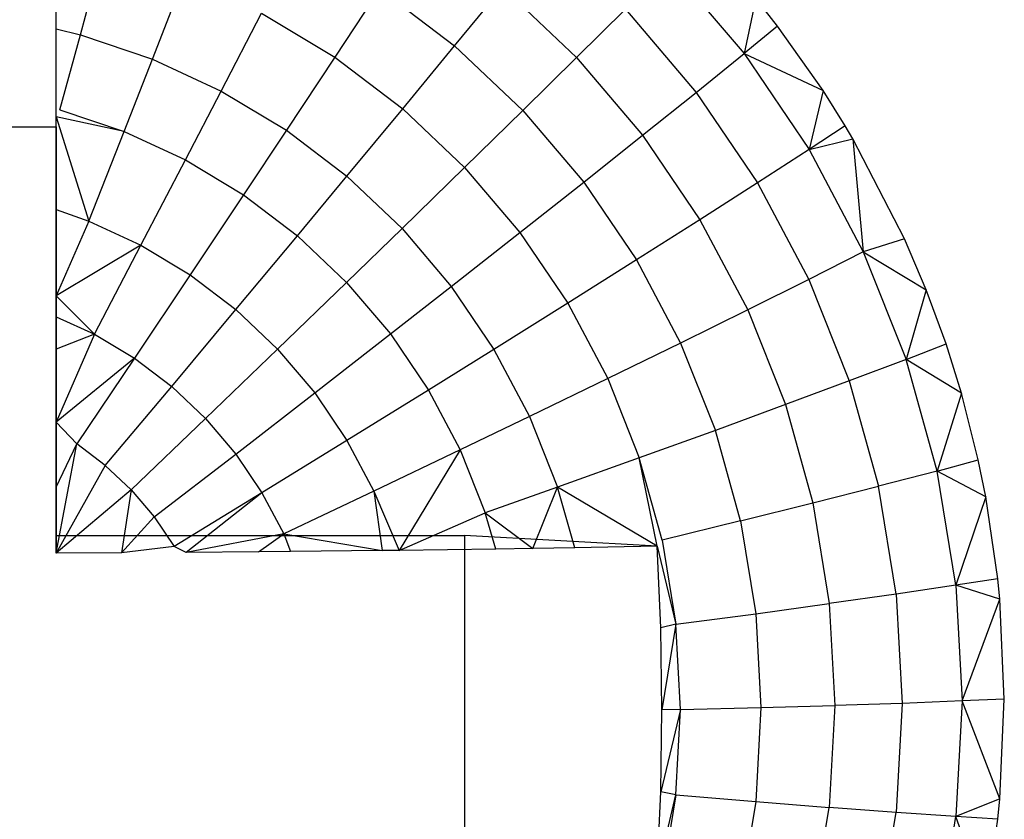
# Model space of a CAD drawing. Extents: x -14.1 to 25.9, y -14 to -1.3.
# Tile 29 of 34: x 9.387 to 9.688, y -2.088 to -1.844. Entities that reach past the tile are written whole.
import ezdxf

# ---------------------------------------------------------------- set-up
doc = ezdxf.new("R2010")
doc.units = 0
doc.header["$LTSCALE"] = 2.54
doc.layers.get('0').update_dxf_attribs({"color": 13, "linetype": 'CONTINUOUS'})

# ---------------------------------------------------------------- blocks, each defined once
blk = doc.blocks.new('GRUPUJ_6')
at = {"color": 0}
for p, q in [((23.53979, 12.14355, 5.2341), (23.53979, 12.19919, 5.3535)), ((23.53979, 12.17354, 5.37043), (23.53979, 12.19919, 5.3535)), ((23.53979, 12.17354, 5.37043), (23.53979, 12.19919, 5.3535)), ((23.53979, 12.14355, 5.2341), (23.53979, 12.19919, 5.3535)), ((23.54723, 12.17168, 5.37034), (23.55427, 12.19759, 5.35199)), ((23.54723, 12.17168, 5.37034), (23.55427, 12.19759, 5.35199)), ((23.72734, 12.19297, 5.257), (23.75028, 12.16597, 5.25625)), ((23.72734, 12.19297, 5.257), (23.75028, 12.16597, 5.25625)), ((23.56926, 12.16426, 5.37014), (23.57901, 12.18926, 5.35176)), ((23.56926, 12.16426, 5.37014), (23.57901, 12.18926, 5.35176)), ((23.63885, 12.18576, 5.33057), (23.62506, 12.16485, 5.35109)), ((23.63885, 12.18576, 5.33057), (23.62506, 12.16485, 5.35109)), ((23.63885, 12.18576, 5.33057), (23.66174, 12.16836, 5.33008)), ((23.63885, 12.18576, 5.33057), (23.66174, 12.16836, 5.33008)), ((23.66174, 12.16836, 5.33008), (23.6764, 12.18623, 5.30761)), ((23.66174, 12.16836, 5.33008), (23.6764, 12.18623, 5.30761)), ((23.6764, 12.18623, 5.30761), (23.69905, 12.16478, 5.30702)), ((23.6764, 12.18623, 5.30761), (23.69905, 12.16478, 5.30702)), ((23.75384, 12.18291, 5.23518), (23.75028, 12.16597, 5.25625)), ((23.75384, 12.18291, 5.23518), (23.75028, 12.16597, 5.25625)), ((23.76055, 12.17437, 5.23495), (23.75384, 12.18291, 5.23518)), ((23.76055, 12.17437, 5.23495), (23.75384, 12.18291, 5.23518)), ((23.71399, 12.1796, 5.28277), (23.69905, 12.16478, 5.30702)), ((23.71399, 12.1796, 5.28277), (23.69905, 12.16478, 5.30702)), ((23.71399, 12.1796, 5.28277), (23.73564, 12.15412, 5.28207)), ((23.71399, 12.1796, 5.28277), (23.73564, 12.15412, 5.28207)), ((23.59036, 12.15451, 5.36987), (23.6027, 12.1783, 5.35146)), ((23.59036, 12.15451, 5.36987), (23.6027, 12.1783, 5.35146)), ((23.6027, 12.1783, 5.35146), (23.62506, 12.16485, 5.35109)), ((23.6027, 12.1783, 5.35146), (23.62506, 12.16485, 5.35109)), ((23.53979, 12.17354, 5.37043), (23.54723, 12.17168, 5.37034)), ((23.53979, 12.14664, 5.38527), (23.53979, 12.17354, 5.37043)), ((23.76055, 12.17437, 5.23495), (23.75028, 12.16597, 5.25625)), ((23.76055, 12.17437, 5.23495), (23.75028, 12.16597, 5.25625)), ((23.77446, 12.15466, 5.2344), (23.76055, 12.17437, 5.23495)), ((23.77446, 12.15466, 5.2344), (23.76055, 12.17437, 5.23495)), ((23.54098, 12.14879, 5.38401), (23.54723, 12.17168, 5.37034)), ((23.54723, 12.17168, 5.37034), (23.56926, 12.16426, 5.37014)), ((23.54723, 12.17168, 5.37034), (23.56926, 12.16426, 5.37014)), ((23.64584, 12.14906, 5.35065), (23.66174, 12.16836, 5.33008)), ((23.64584, 12.14906, 5.35065), (23.66174, 12.16836, 5.33008)), ((23.66174, 12.16836, 5.33008), (23.68262, 12.14859, 5.32954)), ((23.66174, 12.16836, 5.33008), (23.68262, 12.14859, 5.32954)), ((23.56061, 12.14217, 5.38383), (23.56926, 12.16426, 5.37014)), ((23.56061, 12.14217, 5.38383), (23.56926, 12.16426, 5.37014)), ((23.56926, 12.16426, 5.37014), (23.59036, 12.15451, 5.36987)), ((23.56926, 12.16426, 5.37014), (23.59036, 12.15451, 5.36987)), ((23.62506, 12.16485, 5.35109), (23.61028, 12.14252, 5.36954)), ((23.62506, 12.16485, 5.35109), (23.61028, 12.14252, 5.36954)), ((23.62506, 12.16485, 5.35109), (23.64584, 12.14906, 5.35065)), ((23.62506, 12.16485, 5.35109), (23.64584, 12.14906, 5.35065)), ((23.69905, 12.16478, 5.30702), (23.68262, 12.14859, 5.32954)), ((23.69905, 12.16478, 5.30702), (23.68262, 12.14859, 5.32954)), ((23.69905, 12.16478, 5.30702), (23.71926, 12.141, 5.30636)), ((23.69905, 12.16478, 5.30702), (23.71926, 12.141, 5.30636)), ((23.73564, 12.15412, 5.28207), (23.75028, 12.16597, 5.25625)), ((23.73564, 12.15412, 5.28207), (23.75028, 12.16597, 5.25625)), ((23.75028, 12.16597, 5.25625), (23.77016, 12.13666, 5.25544)), ((23.75028, 12.16597, 5.25625), (23.77446, 12.15466, 5.2344)), ((23.75028, 12.16597, 5.25625), (23.77016, 12.13666, 5.25544)), ((23.75028, 12.16597, 5.25625), (23.77446, 12.15466, 5.2344)), ((23.57941, 12.13348, 5.38359), (23.59036, 12.15451, 5.36987)), ((23.57941, 12.13348, 5.38359), (23.59036, 12.15451, 5.36987)), ((23.59036, 12.15451, 5.36987), (23.61028, 12.14252, 5.36954)), ((23.59036, 12.15451, 5.36987), (23.61028, 12.14252, 5.36954)), ((23.77446, 12.15466, 5.2344), (23.77016, 12.13666, 5.25544)), ((23.77446, 12.15466, 5.2344), (23.77016, 12.13666, 5.25544)), ((23.78122, 12.1439, 5.2341), (23.77446, 12.15466, 5.2344)), ((23.78122, 12.1439, 5.2341), (23.77446, 12.15466, 5.2344)), ((23.71926, 12.141, 5.30636), (23.73564, 12.15412, 5.28207)), ((23.71926, 12.141, 5.30636), (23.73564, 12.15412, 5.28207)), ((23.73564, 12.15412, 5.28207), (23.7544, 12.12646, 5.28131)), ((23.73564, 12.15412, 5.28207), (23.7544, 12.12646, 5.28131)), ((23.54098, 12.14879, 5.38401), (23.56061, 12.14217, 5.38383)), ((23.62878, 12.12846, 5.36915), (23.64584, 12.14906, 5.35065)), ((23.62878, 12.12846, 5.36915), (23.64584, 12.14906, 5.35065)), ((23.64584, 12.14906, 5.35065), (23.66479, 12.13112, 5.35016)), ((23.64584, 12.14906, 5.35065), (23.66479, 12.13112, 5.35016)), ((23.68262, 12.14859, 5.32954), (23.66479, 12.13112, 5.35016)), ((23.68262, 12.14859, 5.32954), (23.66479, 12.13112, 5.35016)), ((23.68262, 12.14859, 5.32954), (23.70124, 12.12667, 5.32893)), ((23.68262, 12.14859, 5.32954), (23.70124, 12.12667, 5.32893)), ((23.53979, 12.14664, 5.38527), (23.54983, 12.11473, 5.39794)), ((23.53979, 12.11833, 5.39804), (23.53979, 12.14664, 5.38527)), ((23.56061, 12.14217, 5.38383), (23.53979, 12.14664, 5.38527)), ((23.53979, 12.14664, 5.38527), (23.54983, 12.11473, 5.39794)), ((23.53979, 12.11833, 5.39804), (23.53979, 12.14664, 5.38527)), ((23.43979, 12.14355, 5.2341), (23.53979, 12.14355, 5.2341)), ((23.43979, 12.14355, 5.2341), (23.53979, 12.14355, 5.2341)), ((23.53979, 12.14355, 5.2341), (23.53979, 12.0186, 5.23064)), ((23.53979, 12.14355, 5.2341), (23.53979, 12.0186, 5.23064)), ((23.61028, 12.14252, 5.36954), (23.59717, 12.1228, 5.38329)), ((23.61028, 12.14252, 5.36954), (23.59717, 12.1228, 5.38329)), ((23.61028, 12.14252, 5.36954), (23.62878, 12.12846, 5.36915)), ((23.61028, 12.14252, 5.36954), (23.62878, 12.12846, 5.36915)), ((23.78122, 12.1439, 5.2341), (23.77016, 12.13666, 5.25544)), ((23.78359, 12.13989, 5.23399), (23.78122, 12.1439, 5.2341)), ((23.54983, 12.11473, 5.39794), (23.56061, 12.14217, 5.38383)), ((23.54983, 12.11473, 5.39794), (23.56061, 12.14217, 5.38383)), ((23.56061, 12.14217, 5.38383), (23.57941, 12.13348, 5.38359)), ((23.56061, 12.14217, 5.38383), (23.57941, 12.13348, 5.38359)), ((23.70124, 12.12667, 5.32893), (23.71926, 12.141, 5.30636)), ((23.70124, 12.12667, 5.32893), (23.71926, 12.141, 5.30636)), ((23.71926, 12.141, 5.30636), (23.73678, 12.11518, 5.30565)), ((23.71926, 12.141, 5.30636), (23.73678, 12.11518, 5.30565)), ((23.77016, 12.13666, 5.25544), (23.78359, 12.13989, 5.23399)), ((23.78359, 12.13989, 5.23399), (23.78676, 12.10537, 5.25458)), ((23.79938, 12.10938, 5.23315), (23.78359, 12.13989, 5.23399)), ((23.78359, 12.13989, 5.23399), (23.78676, 12.10537, 5.25458)), ((23.79938, 12.10938, 5.23315), (23.78359, 12.13989, 5.23399)), ((23.77016, 12.13666, 5.25544), (23.7544, 12.12646, 5.28131)), ((23.77016, 12.13666, 5.25544), (23.7544, 12.12646, 5.28131)), ((23.77016, 12.13666, 5.25544), (23.78676, 12.10537, 5.25458)), ((23.77016, 12.13666, 5.25544), (23.78676, 12.10537, 5.25458)), ((23.56578, 12.10736, 5.39773), (23.57941, 12.13348, 5.38359)), ((23.56578, 12.10736, 5.39773), (23.57941, 12.13348, 5.38359)), ((23.57941, 12.13348, 5.38359), (23.59717, 12.1228, 5.38329)), ((23.57941, 12.13348, 5.38359), (23.59717, 12.1228, 5.38329)), ((23.66479, 12.13112, 5.35016), (23.64566, 12.11248, 5.36871)), ((23.66479, 12.13112, 5.35016), (23.64566, 12.11248, 5.36871)), ((23.66479, 12.13112, 5.35016), (23.68169, 12.11123, 5.34961)), ((23.66479, 12.13112, 5.35016), (23.68169, 12.11123, 5.34961)), ((23.61366, 12.11027, 5.38295), (23.62878, 12.12846, 5.36915)), ((23.61366, 12.11027, 5.38295), (23.62878, 12.12846, 5.36915)), ((23.62878, 12.12846, 5.36915), (23.64566, 12.11248, 5.36871)), ((23.62878, 12.12846, 5.36915), (23.64566, 12.11248, 5.36871)), ((23.68169, 12.11123, 5.34961), (23.70124, 12.12667, 5.32893)), ((23.68169, 12.11123, 5.34961), (23.70124, 12.12667, 5.32893)), ((23.70124, 12.12667, 5.32893), (23.71738, 12.10288, 5.32828)), ((23.70124, 12.12667, 5.32893), (23.71738, 12.10288, 5.32828)), ((23.7544, 12.12646, 5.28131), (23.73678, 12.11518, 5.30565)), ((23.7544, 12.12646, 5.28131), (23.73678, 12.11518, 5.30565)), ((23.7544, 12.12646, 5.28131), (23.77006, 12.09692, 5.28049)), ((23.7544, 12.12646, 5.28131), (23.77006, 12.09692, 5.28049)), ((23.59717, 12.1228, 5.38329), (23.58083, 12.0983, 5.39748)), ((23.59717, 12.1228, 5.38329), (23.58083, 12.0983, 5.39748)), ((23.59717, 12.1228, 5.38329), (23.61366, 12.11027, 5.38295)), ((23.59717, 12.1228, 5.38329), (23.61366, 12.11027, 5.38295)), ((23.53979, 12.11833, 5.39804), (23.54983, 12.11473, 5.39794)), ((23.53979, 12.09189, 5.40761), (23.53979, 12.11833, 5.39804)), ((23.53979, 12.11833, 5.39804), (23.54983, 12.11473, 5.39794)), ((23.53979, 12.09189, 5.40761), (23.53979, 12.11833, 5.39804)), ((23.54983, 12.11473, 5.39794), (23.53979, 12.09189, 5.40761)), ((23.54983, 12.11473, 5.39794), (23.53979, 12.09189, 5.40761)), ((23.54983, 12.11473, 5.39794), (23.56578, 12.10736, 5.39773)), ((23.54983, 12.11473, 5.39794), (23.56578, 12.10736, 5.39773)), ((23.64566, 12.11248, 5.36871), (23.6287, 12.09602, 5.38255)), ((23.64566, 12.11248, 5.36871), (23.6287, 12.09602, 5.38255)), ((23.64566, 12.11248, 5.36871), (23.66071, 12.09477, 5.36822)), ((23.64566, 12.11248, 5.36871), (23.66071, 12.09477, 5.36822)), ((23.73678, 12.11518, 5.30565), (23.71738, 12.10288, 5.32828)), ((23.73678, 12.11518, 5.30565), (23.71738, 12.10288, 5.32828)), ((23.73678, 12.11518, 5.30565), (23.7514, 12.08761, 5.30489)), ((23.73678, 12.11518, 5.30565), (23.7514, 12.08761, 5.30489)), ((23.59481, 12.08768, 5.39719), (23.61366, 12.11027, 5.38295)), ((23.59481, 12.08768, 5.39719), (23.61366, 12.11027, 5.38295)), ((23.61366, 12.11027, 5.38295), (23.6287, 12.09602, 5.38255)), ((23.61366, 12.11027, 5.38295), (23.6287, 12.09602, 5.38255)), ((23.66071, 12.09477, 5.36822), (23.68169, 12.11123, 5.34961)), ((23.66071, 12.09477, 5.36822), (23.68169, 12.11123, 5.34961)), ((23.68169, 12.11123, 5.34961), (23.69634, 12.08964, 5.34901)), ((23.68169, 12.11123, 5.34961), (23.69634, 12.08964, 5.34901)), ((23.79938, 12.10938, 5.23315), (23.78676, 12.10537, 5.25458)), ((23.79938, 12.10938, 5.23315), (23.78676, 12.10537, 5.25458)), ((23.80602, 12.09377, 5.23272), (23.79938, 12.10938, 5.23315)), ((23.80602, 12.09377, 5.23272), (23.79938, 12.10938, 5.23315)), ((23.56578, 12.10736, 5.39773), (23.53979, 12.09189, 5.40761)), ((23.56578, 12.10736, 5.39773), (23.53979, 12.09189, 5.40761)), ((23.55157, 12.08022, 5.40938), (23.56578, 12.10736, 5.39773)), ((23.55157, 12.08022, 5.40938), (23.56578, 12.10736, 5.39773)), ((23.56578, 12.10736, 5.39773), (23.58083, 12.0983, 5.39748)), ((23.56578, 12.10736, 5.39773), (23.58083, 12.0983, 5.39748)), ((23.78676, 12.10537, 5.25458), (23.77006, 12.09692, 5.28049)), ((23.78676, 12.10537, 5.25458), (23.77006, 12.09692, 5.28049)), ((23.78676, 12.10537, 5.25458), (23.80602, 12.09377, 5.23272)), ((23.78676, 12.10537, 5.25458), (23.79987, 12.07247, 5.25367)), ((23.78676, 12.10537, 5.25458), (23.80602, 12.09377, 5.23272)), ((23.78676, 12.10537, 5.25458), (23.79987, 12.07247, 5.25367)), ((23.71738, 12.10288, 5.32828), (23.69634, 12.08964, 5.34901)), ((23.71738, 12.10288, 5.32828), (23.69634, 12.08964, 5.34901)), ((23.71738, 12.10288, 5.32828), (23.73086, 12.07748, 5.32757)), ((23.71738, 12.10288, 5.32828), (23.73086, 12.07748, 5.32757)), ((23.58083, 12.0983, 5.39748), (23.5638, 12.07286, 5.40918)), ((23.58083, 12.0983, 5.39748), (23.5638, 12.07286, 5.40918)), ((23.58083, 12.0983, 5.39748), (23.59481, 12.08768, 5.39719)), ((23.58083, 12.0983, 5.39748), (23.59481, 12.08768, 5.39719)), ((23.6287, 12.09602, 5.38255), (23.60757, 12.0756, 5.39686)), ((23.6287, 12.09602, 5.38255), (23.60757, 12.0756, 5.39686)), ((23.6287, 12.09602, 5.38255), (23.64211, 12.08024, 5.38212)), ((23.6287, 12.09602, 5.38255), (23.64211, 12.08024, 5.38212)), ((23.64211, 12.08024, 5.38212), (23.66071, 12.09477, 5.36822)), ((23.64211, 12.08024, 5.38212), (23.66071, 12.09477, 5.36822)), ((23.66071, 12.09477, 5.36822), (23.67376, 12.07553, 5.36768)), ((23.66071, 12.09477, 5.36822), (23.67376, 12.07553, 5.36768)), ((23.77006, 12.09692, 5.28049), (23.7514, 12.08761, 5.30489)), ((23.77006, 12.09692, 5.28049), (23.7514, 12.08761, 5.30489)), ((23.77006, 12.09692, 5.28049), (23.78244, 12.06587, 5.27963)), ((23.77006, 12.09692, 5.28049), (23.78244, 12.06587, 5.27963)), ((23.55157, 12.08022, 5.40938), (23.53979, 12.09189, 5.40761)), ((23.53979, 12.08545, 5.40962), (23.53979, 12.09189, 5.40761)), ((23.80602, 12.09377, 5.23272), (23.79987, 12.07247, 5.25367)), ((23.80602, 12.09377, 5.23272), (23.79987, 12.07247, 5.25367)), ((23.8121, 12.07718, 5.23226), (23.80602, 12.09377, 5.23272)), ((23.8121, 12.07718, 5.23226), (23.80602, 12.09377, 5.23272)), ((23.69634, 12.08964, 5.34901), (23.67376, 12.07553, 5.36768)), ((23.69634, 12.08964, 5.34901), (23.67376, 12.07553, 5.36768)), ((23.69634, 12.08964, 5.34901), (23.70856, 12.06658, 5.34838)), ((23.69634, 12.08964, 5.34901), (23.70856, 12.06658, 5.34838)), ((23.53979, 12.08545, 5.40962), (23.55157, 12.08022, 5.40938)), ((23.53979, 12.07558, 5.41246), (23.53979, 12.08545, 5.40962)), ((23.53979, 12.07558, 5.41246), (23.53979, 12.08545, 5.40962)), ((23.57517, 12.06422, 5.40894), (23.59481, 12.08768, 5.39719)), ((23.57517, 12.06422, 5.40894), (23.59481, 12.08768, 5.39719)), ((23.59481, 12.08768, 5.39719), (23.60757, 12.0756, 5.39686)), ((23.59481, 12.08768, 5.39719), (23.60757, 12.0756, 5.39686)), ((23.7514, 12.08761, 5.30489), (23.73086, 12.07748, 5.32757)), ((23.7514, 12.08761, 5.30489), (23.73086, 12.07748, 5.32757)), ((23.7514, 12.08761, 5.30489), (23.76295, 12.05863, 5.30409)), ((23.7514, 12.08761, 5.30489), (23.76295, 12.05863, 5.30409)), ((23.55157, 12.08022, 5.40938), (23.53979, 12.05327, 5.41785)), ((23.55157, 12.08022, 5.40938), (23.53979, 12.07558, 5.41246)), ((23.55157, 12.08022, 5.40938), (23.53979, 12.05327, 5.41785)), ((23.55157, 12.08022, 5.40938), (23.53979, 12.07558, 5.41246)), ((23.55157, 12.08022, 5.40938), (23.5638, 12.07286, 5.40918)), ((23.55157, 12.08022, 5.40938), (23.5638, 12.07286, 5.40918)), ((23.61894, 12.06222, 5.39649), (23.64211, 12.08024, 5.38212)), ((23.61894, 12.06222, 5.39649), (23.64211, 12.08024, 5.38212)), ((23.64211, 12.08024, 5.38212), (23.65374, 12.0631, 5.38164)), ((23.64211, 12.08024, 5.38212), (23.65374, 12.0631, 5.38164)), ((23.73086, 12.07748, 5.32757), (23.70856, 12.06658, 5.34838)), ((23.73086, 12.07748, 5.32757), (23.70856, 12.06658, 5.34838)), ((23.73086, 12.07748, 5.32757), (23.7415, 12.05077, 5.32684)), ((23.73086, 12.07748, 5.32757), (23.7415, 12.05077, 5.32684)), ((23.79987, 12.07247, 5.25367), (23.8121, 12.07718, 5.23226)), ((23.79987, 12.07247, 5.25367), (23.8121, 12.07718, 5.23226)), ((23.81677, 12.06217, 5.23185), (23.8121, 12.07718, 5.23226)), ((23.81677, 12.06217, 5.23185), (23.8121, 12.07718, 5.23226)), ((23.53979, 12.05327, 5.41785), (23.53979, 12.07558, 5.41246)), ((23.53979, 12.05327, 5.41785), (23.53979, 12.07558, 5.41246)), ((23.60757, 12.0756, 5.39686), (23.58554, 12.0544, 5.40867)), ((23.60757, 12.0756, 5.39686), (23.58554, 12.0544, 5.40867)), ((23.60757, 12.0756, 5.39686), (23.61894, 12.06222, 5.39649)), ((23.60757, 12.0756, 5.39686), (23.61894, 12.06222, 5.39649)), ((23.67376, 12.07553, 5.36768), (23.65374, 12.0631, 5.38164)), ((23.67376, 12.07553, 5.36768), (23.65374, 12.0631, 5.38164)), ((23.67376, 12.07553, 5.36768), (23.68465, 12.055, 5.36712)), ((23.67376, 12.07553, 5.36768), (23.68465, 12.055, 5.36712)), ((23.5638, 12.07286, 5.40918), (23.53979, 12.05327, 5.41785)), ((23.5638, 12.07286, 5.40918), (23.53979, 12.05327, 5.41785)), ((23.5638, 12.07286, 5.40918), (23.5462, 12.04664, 5.41828)), ((23.5638, 12.07286, 5.40918), (23.5462, 12.04664, 5.41828)), ((23.5638, 12.07286, 5.40918), (23.57517, 12.06422, 5.40894)), ((23.5638, 12.07286, 5.40918), (23.57517, 12.06422, 5.40894)), ((23.79987, 12.07247, 5.25367), (23.78244, 12.06587, 5.27963)), ((23.79987, 12.07247, 5.25367), (23.78244, 12.06587, 5.27963)), ((23.80935, 12.03834, 5.25272), (23.79987, 12.07247, 5.25367)), ((23.81677, 12.06217, 5.23185), (23.79987, 12.07247, 5.25367)), ((23.80935, 12.03834, 5.25272), (23.79987, 12.07247, 5.25367)), ((23.81677, 12.06217, 5.23185), (23.79987, 12.07247, 5.25367)), ((23.55487, 12.04006, 5.4181), (23.57517, 12.06422, 5.40894)), ((23.55487, 12.04006, 5.4181), (23.57517, 12.06422, 5.40894)), ((23.57517, 12.06422, 5.40894), (23.58554, 12.0544, 5.40867)), ((23.57517, 12.06422, 5.40894), (23.58554, 12.0544, 5.40867)), ((23.70856, 12.06658, 5.34838), (23.68465, 12.055, 5.36712)), ((23.70856, 12.06658, 5.34838), (23.68465, 12.055, 5.36712)), ((23.70856, 12.06658, 5.34838), (23.71822, 12.04235, 5.34771)), ((23.70856, 12.06658, 5.34838), (23.71822, 12.04235, 5.34771)), ((23.78244, 12.06587, 5.27963), (23.76295, 12.05863, 5.30409)), ((23.78244, 12.06587, 5.27963), (23.76295, 12.05863, 5.30409)), ((23.78244, 12.06587, 5.27963), (23.79139, 12.03367, 5.27874)), ((23.78244, 12.06587, 5.27963), (23.79139, 12.03367, 5.27874)), ((23.59479, 12.04352, 5.40837), (23.61894, 12.06222, 5.39649)), ((23.59479, 12.04352, 5.40837), (23.61894, 12.06222, 5.39649)), ((23.61894, 12.06222, 5.39649), (23.6288, 12.04768, 5.39608)), ((23.61894, 12.06222, 5.39649), (23.6288, 12.04768, 5.39608)), ((23.65374, 12.0631, 5.38164), (23.6288, 12.04768, 5.39608)), ((23.65374, 12.0631, 5.38164), (23.6288, 12.04768, 5.39608)), ((23.65374, 12.0631, 5.38164), (23.66345, 12.0448, 5.38114)), ((23.65374, 12.0631, 5.38164), (23.66345, 12.0448, 5.38114)), ((23.81677, 12.06217, 5.23185), (23.80935, 12.03834, 5.25272)), ((23.81677, 12.06217, 5.23185), (23.80935, 12.03834, 5.25272)), ((23.82195, 12.04171, 5.23128), (23.81677, 12.06217, 5.23185)), ((23.82195, 12.04171, 5.23128), (23.81677, 12.06217, 5.23185)), ((23.76295, 12.05863, 5.30409), (23.7415, 12.05077, 5.32684)), ((23.76295, 12.05863, 5.30409), (23.7415, 12.05077, 5.32684)), ((23.76295, 12.05863, 5.30409), (23.7713, 12.02857, 5.30325)), ((23.76295, 12.05863, 5.30409), (23.7713, 12.02857, 5.30325)), ((23.68465, 12.055, 5.36712), (23.66345, 12.0448, 5.38114)), ((23.68465, 12.055, 5.36712), (23.66345, 12.0448, 5.38114)), ((23.68465, 12.055, 5.36712), (23.69325, 12.03341, 5.36652)), ((23.68465, 12.055, 5.36712), (23.69325, 12.03341, 5.36652)), ((23.5462, 12.04664, 5.41828), (23.53979, 12.05327, 5.41785)), ((23.53979, 12.03335, 5.42149), (23.53979, 12.05327, 5.41785)), ((23.5462, 12.04664, 5.41828), (23.53979, 12.05327, 5.41785)), ((23.53979, 12.03335, 5.42149), (23.53979, 12.05327, 5.41785)), ((23.58554, 12.0544, 5.40867), (23.56277, 12.03257, 5.41789)), ((23.58554, 12.0544, 5.40867), (23.56277, 12.03257, 5.41789)), ((23.58554, 12.0544, 5.40867), (23.59479, 12.04352, 5.40837)), ((23.58554, 12.0544, 5.40867), (23.59479, 12.04352, 5.40837)), ((23.7415, 12.05077, 5.32684), (23.71822, 12.04235, 5.34771)), ((23.7415, 12.05077, 5.32684), (23.71822, 12.04235, 5.34771)), ((23.7492, 12.02307, 5.32607), (23.7415, 12.05077, 5.32684)), ((23.7492, 12.02307, 5.32607), (23.7415, 12.05077, 5.32684)), ((23.53979, 12.01326, 5.42409), (23.5462, 12.04664, 5.41828)), ((23.53979, 12.03335, 5.42149), (23.5462, 12.04664, 5.41828)), ((23.53979, 12.03335, 5.42149), (23.5462, 12.04664, 5.41828)), ((23.53979, 12.01326, 5.42409), (23.5462, 12.04664, 5.41828)), ((23.55487, 12.04006, 5.4181), (23.5462, 12.04664, 5.41828)), ((23.55487, 12.04006, 5.4181), (23.5462, 12.04664, 5.41828)), ((23.6288, 12.04768, 5.39608), (23.6028, 12.03171, 5.40804)), ((23.6288, 12.04768, 5.39608), (23.6028, 12.03171, 5.40804)), ((23.6288, 12.04768, 5.39608), (23.63702, 12.03217, 5.39566)), ((23.6288, 12.04768, 5.39608), (23.63702, 12.03217, 5.39566)), ((23.56982, 12.02428, 5.41766), (23.59479, 12.04352, 5.40837)), ((23.56982, 12.02428, 5.41766), (23.59479, 12.04352, 5.40837)), ((23.59479, 12.04352, 5.40837), (23.6028, 12.03171, 5.40804)), ((23.59479, 12.04352, 5.40837), (23.6028, 12.03171, 5.40804)), ((23.66345, 12.0448, 5.38114), (23.63702, 12.03217, 5.39566)), ((23.66345, 12.0448, 5.38114), (23.63702, 12.03217, 5.39566)), ((23.66345, 12.0448, 5.38114), (23.6448, 12.01406, 5.39486)), ((23.66345, 12.0448, 5.38114), (23.6448, 12.01406, 5.39486)), ((23.66345, 12.0448, 5.38114), (23.67111, 12.02556, 5.38061)), ((23.66345, 12.0448, 5.38114), (23.67111, 12.02556, 5.38061)), ((23.55487, 12.04006, 5.4181), (23.53979, 12.01326, 5.42409)), ((23.55487, 12.04006, 5.4181), (23.53979, 12.01326, 5.42409)), ((23.55487, 12.04006, 5.4181), (23.56277, 12.03257, 5.41789)), ((23.55487, 12.04006, 5.4181), (23.56277, 12.03257, 5.41789)), ((23.71822, 12.04235, 5.34771), (23.69325, 12.03341, 5.36652)), ((23.71822, 12.04235, 5.34771), (23.69325, 12.03341, 5.36652)), ((23.72521, 12.01721, 5.34701), (23.71822, 12.04235, 5.34771)), ((23.7237, 12.01535, 5.34842), (23.71822, 12.04235, 5.34771)), ((23.80935, 12.03834, 5.25272), (23.82195, 12.04171, 5.23128)), ((23.80935, 12.03834, 5.25272), (23.82195, 12.04171, 5.23128)), ((23.82422, 12.03048, 5.23097), (23.82195, 12.04171, 5.23128)), ((23.82422, 12.03048, 5.23097), (23.82195, 12.04171, 5.23128)), ((23.80935, 12.03834, 5.25272), (23.79139, 12.03367, 5.27874)), ((23.80935, 12.03834, 5.25272), (23.79139, 12.03367, 5.27874)), ((23.81508, 12.00339, 5.25176), (23.80935, 12.03834, 5.25272)), ((23.82422, 12.03048, 5.23097), (23.80935, 12.03834, 5.25272)), ((23.82422, 12.03048, 5.23097), (23.80935, 12.03834, 5.25272)), ((23.81508, 12.00339, 5.25176), (23.80935, 12.03834, 5.25272)), ((23.53979, 12.01326, 5.42409), (23.53979, 12.03335, 5.42149)), ((23.53979, 12.01326, 5.42409), (23.53979, 12.03335, 5.42149)), ((23.56277, 12.03257, 5.41789), (23.53979, 12.01326, 5.42409)), ((23.56277, 12.03257, 5.41789), (23.53979, 12.01326, 5.42409)), ((23.56277, 12.03257, 5.41789), (23.5598, 12.01334, 5.42094)), ((23.56277, 12.03257, 5.41789), (23.5598, 12.01334, 5.42094)), ((23.56277, 12.03257, 5.41789), (23.56982, 12.02428, 5.41766)), ((23.56277, 12.03257, 5.41789), (23.56982, 12.02428, 5.41766)), ((23.6028, 12.03171, 5.40804), (23.57593, 12.01527, 5.41741)), ((23.6028, 12.03171, 5.40804), (23.57961, 12.01346, 5.41675)), ((23.6028, 12.03171, 5.40804), (23.60949, 12.01909, 5.40769)), ((23.6028, 12.03171, 5.40804), (23.60949, 12.01909, 5.40769)), ((23.63702, 12.03217, 5.39566), (23.60949, 12.01909, 5.40769)), ((23.63702, 12.03217, 5.39566), (23.60949, 12.01909, 5.40769)), ((23.63702, 12.03217, 5.39566), (23.6396, 12.014, 5.39709)), ((23.63702, 12.03217, 5.39566), (23.6448, 12.01406, 5.39486)), ((23.69325, 12.03341, 5.36652), (23.67111, 12.02556, 5.38061)), ((23.69325, 12.03341, 5.36652), (23.67111, 12.02556, 5.38061)), ((23.68562, 12.01464, 5.37399), (23.69325, 12.03341, 5.36652)), ((23.68562, 12.01464, 5.37399), (23.69325, 12.03341, 5.36652)), ((23.69853, 12.01486, 5.36605), (23.69325, 12.03341, 5.36652)), ((23.69853, 12.01486, 5.36605), (23.69325, 12.03341, 5.36652)), ((23.7237, 12.01535, 5.34842), (23.69325, 12.03341, 5.36652)), ((23.7237, 12.01535, 5.34842), (23.69325, 12.03341, 5.36652)), ((23.7713, 12.02857, 5.30325), (23.79139, 12.03367, 5.27874)), ((23.7713, 12.02857, 5.30325), (23.79139, 12.03367, 5.27874)), ((23.7968, 12.00068, 5.27783), (23.79139, 12.03367, 5.27874)), ((23.7968, 12.00068, 5.27783), (23.79139, 12.03367, 5.27874)), ((23.7492, 12.02307, 5.32607), (23.7713, 12.02857, 5.30325)), ((23.7492, 12.02307, 5.32607), (23.7713, 12.02857, 5.30325)), ((23.7713, 12.02857, 5.30325), (23.77635, 11.99778, 5.3024)), ((23.7713, 12.02857, 5.30325), (23.77635, 11.99778, 5.3024)), ((23.82422, 12.03048, 5.23097), (23.81508, 12.00339, 5.25176)), ((23.82422, 12.03048, 5.23097), (23.81508, 12.00339, 5.25176)), ((23.82791, 12.00538, 5.23028), (23.82422, 12.03048, 5.23097)), ((23.82791, 12.00538, 5.23028), (23.82422, 12.03048, 5.23097)), ((23.6448, 12.01406, 5.39486), (23.67111, 12.02556, 5.38061)), ((23.6448, 12.01406, 5.39486), (23.67111, 12.02556, 5.38061)), ((23.67437, 12.01446, 5.38036), (23.67111, 12.02556, 5.38061)), ((23.67111, 12.02556, 5.38061), (23.68562, 12.01464, 5.37399)), ((23.67111, 12.02556, 5.38061), (23.68562, 12.01464, 5.37399)), ((23.67437, 12.01446, 5.38036), (23.67111, 12.02556, 5.38061)), ((23.56982, 12.02428, 5.41766), (23.5598, 12.01334, 5.42094)), ((23.56982, 12.02428, 5.41766), (23.5598, 12.01334, 5.42094)), ((23.56982, 12.02428, 5.41766), (23.57593, 12.01527, 5.41741)), ((23.56982, 12.02428, 5.41766), (23.57593, 12.01527, 5.41741)), ((23.7492, 12.02307, 5.32607), (23.72521, 12.01721, 5.34701)), ((23.7492, 12.02307, 5.32607), (23.72521, 12.01721, 5.34701)), ((23.7492, 12.02307, 5.32607), (23.75385, 11.9947, 5.32529)), ((23.7492, 12.02307, 5.32607), (23.75385, 11.9947, 5.32529)), ((23.60949, 12.01909, 5.40769), (23.57961, 12.01346, 5.41675)), ((23.60949, 12.01909, 5.40769), (23.57961, 12.01346, 5.41675)), ((23.60176, 12.01363, 5.41075), (23.60949, 12.01909, 5.40769)), ((23.60949, 12.01909, 5.40769), (23.6396, 12.014, 5.39709)), ((23.60949, 12.01909, 5.40769), (23.6396, 12.014, 5.39709)), ((23.60949, 12.01909, 5.40769), (23.61155, 12.01371, 5.40764)), ((23.53979, 12.0186, 5.23064), (23.53979, 12.01326, 5.42409)), ((23.53979, 12.0186, 5.23064), (23.66479, 12.0186, 5.23064)), ((23.53979, 12.0186, 5.23064), (23.53979, 12.01326, 5.42409)), ((23.53979, 12.0186, 5.23064), (23.66479, 12.0186, 5.23064)), ((23.7237, 12.01535, 5.34842), (23.66479, 12.0186, 5.23064)), ((23.66479, 12.0186, 5.23064), (23.66479, 11.91864, 5.22788)), ((23.7237, 12.01535, 5.34842), (23.66479, 12.0186, 5.23064)), ((23.66479, 12.0186, 5.23064), (23.66479, 11.91864, 5.22788)), ((23.72521, 12.01721, 5.34701), (23.72943, 11.99146, 5.3463)), ((23.5598, 12.01334, 5.42094), (23.53979, 12.01326, 5.42409)), ((23.5598, 12.01334, 5.42094), (23.53979, 12.01326, 5.42409)), ((23.57593, 12.01527, 5.41741), (23.5598, 12.01334, 5.42094)), ((23.57593, 12.01527, 5.41741), (23.5598, 12.01334, 5.42094)), ((23.57961, 12.01346, 5.41675), (23.57593, 12.01527, 5.41741)), ((23.60176, 12.01363, 5.41075), (23.57961, 12.01346, 5.41675)), ((23.60176, 12.01363, 5.41075), (23.57961, 12.01346, 5.41675)), ((23.61155, 12.01371, 5.40764), (23.60176, 12.01363, 5.41075)), ((23.6396, 12.014, 5.39709), (23.61155, 12.01371, 5.40764)), ((23.6396, 12.014, 5.39709), (23.61155, 12.01371, 5.40764)), ((23.6448, 12.01406, 5.39486), (23.6396, 12.014, 5.39709)), ((23.67437, 12.01446, 5.38036), (23.6448, 12.01406, 5.39486)), ((23.67437, 12.01446, 5.38036), (23.6448, 12.01406, 5.39486)), ((23.68562, 12.01464, 5.37399), (23.67437, 12.01446, 5.38036)), ((23.68562, 12.01464, 5.37399), (23.67437, 12.01446, 5.38036)), ((23.69853, 12.01486, 5.36605), (23.68562, 12.01464, 5.37399)), ((23.69853, 12.01486, 5.36605), (23.68562, 12.01464, 5.37399)), ((23.7237, 12.01535, 5.34842), (23.69853, 12.01486, 5.36605)), ((23.7237, 12.01535, 5.34842), (23.69853, 12.01486, 5.36605)), ((23.7248, 11.99035, 5.34993), (23.7237, 12.01535, 5.34842)), ((23.7237, 12.01535, 5.34842), (23.72943, 11.99146, 5.3463)), ((23.7248, 11.99035, 5.34993), (23.7237, 12.01535, 5.34842)), ((23.82791, 12.00538, 5.23028), (23.81508, 12.00339, 5.25176)), ((23.82791, 12.00538, 5.23028), (23.81508, 12.00339, 5.25176)), ((23.82853, 11.99917, 5.23011), (23.82791, 12.00538, 5.23028)), ((23.82853, 11.99917, 5.23011), (23.82791, 12.00538, 5.23028)), ((23.81508, 12.00339, 5.25176), (23.7968, 12.00068, 5.27783)), ((23.81508, 12.00339, 5.25176), (23.7968, 12.00068, 5.27783)), ((23.81508, 12.00339, 5.25176), (23.817, 11.96803, 5.25078)), ((23.82853, 11.99917, 5.23011), (23.81508, 12.00339, 5.25176)), ((23.81508, 12.00339, 5.25176), (23.817, 11.96803, 5.25078)), ((23.82853, 11.99917, 5.23011), (23.81508, 12.00339, 5.25176)), ((23.75385, 11.9947, 5.32529), (23.77635, 11.99778, 5.3024)), ((23.75385, 11.9947, 5.32529), (23.77635, 11.99778, 5.3024)), ((23.7968, 12.00068, 5.27783), (23.77635, 11.99778, 5.3024)), ((23.7968, 12.00068, 5.27783), (23.77635, 11.99778, 5.3024)), ((23.77635, 11.99778, 5.3024), (23.77804, 11.96662, 5.30154)), ((23.77635, 11.99778, 5.3024), (23.77804, 11.96662, 5.30154)), ((23.7968, 12.00068, 5.27783), (23.79861, 11.9673, 5.27691)), ((23.7968, 12.00068, 5.27783), (23.79861, 11.9673, 5.27691)), ((23.817, 11.96803, 5.25078), (23.82853, 11.99917, 5.23011)), ((23.817, 11.96803, 5.25078), (23.82853, 11.99917, 5.23011)), ((23.8299, 11.96862, 5.22926), (23.82853, 11.99917, 5.23011)), ((23.8299, 11.96862, 5.22926), (23.82853, 11.99917, 5.23011)), ((23.72943, 11.99146, 5.3463), (23.75385, 11.9947, 5.32529)), ((23.72943, 11.99146, 5.3463), (23.75385, 11.9947, 5.32529)), ((23.75385, 11.9947, 5.32529), (23.75541, 11.96599, 5.32449)), ((23.75385, 11.9947, 5.32529), (23.75541, 11.96599, 5.32449)), ((23.72943, 11.99146, 5.3463), (23.7248, 11.99035, 5.34993)), ((23.72943, 11.99146, 5.3463), (23.7248, 11.99035, 5.34993)), ((23.72516, 11.96529, 5.34997), (23.7248, 11.99035, 5.34993)), ((23.72516, 11.96529, 5.34997), (23.7248, 11.99035, 5.34993)), ((23.72943, 11.99146, 5.3463), (23.72516, 11.96529, 5.34997)), ((23.72943, 11.99146, 5.3463), (23.72516, 11.96529, 5.34997)), ((23.73084, 11.96541, 5.34558), (23.72943, 11.99146, 5.3463)), ((23.73084, 11.96541, 5.34558), (23.72943, 11.99146, 5.3463)), ((23.817, 11.96803, 5.25078), (23.79861, 11.9673, 5.27691)), ((23.817, 11.96803, 5.25078), (23.79861, 11.9673, 5.27691)), ((23.817, 11.96803, 5.25078), (23.81508, 11.93266, 5.2498)), ((23.817, 11.96803, 5.25078), (23.81508, 11.93266, 5.2498)), ((23.8299, 11.96862, 5.22926), (23.817, 11.96803, 5.25078)), ((23.8299, 11.96862, 5.22926), (23.817, 11.96803, 5.25078)), ((23.82853, 11.93807, 5.22842), (23.817, 11.96803, 5.25078)), ((23.82853, 11.93807, 5.22842), (23.817, 11.96803, 5.25078)), ((23.82853, 11.93807, 5.22842), (23.8299, 11.96862, 5.22926)), ((23.82853, 11.93807, 5.22842), (23.8299, 11.96862, 5.22926)), ((23.73084, 11.96541, 5.34558), (23.7248, 11.94026, 5.34855)), ((23.73084, 11.96541, 5.34558), (23.7248, 11.94026, 5.34855)), ((23.7248, 11.94026, 5.34855), (23.72516, 11.96529, 5.34997)), ((23.7248, 11.94026, 5.34855), (23.72516, 11.96529, 5.34997)), ((23.73084, 11.96541, 5.34558), (23.72516, 11.96529, 5.34997)), ((23.73084, 11.96541, 5.34558), (23.72516, 11.96529, 5.34997)), ((23.72943, 11.93935, 5.34486), (23.73084, 11.96541, 5.34558)), ((23.72943, 11.93935, 5.34486), (23.73084, 11.96541, 5.34558)), ((23.73084, 11.96541, 5.34558), (23.75541, 11.96599, 5.32449)), ((23.73084, 11.96541, 5.34558), (23.75541, 11.96599, 5.32449)), ((23.75541, 11.96599, 5.32449), (23.75385, 11.93728, 5.3237)), ((23.75541, 11.96599, 5.32449), (23.75385, 11.93728, 5.3237)), ((23.75541, 11.96599, 5.32449), (23.77804, 11.96662, 5.30154)), ((23.75541, 11.96599, 5.32449), (23.77804, 11.96662, 5.30154)), ((23.77804, 11.96662, 5.30154), (23.77635, 11.93547, 5.30068)), ((23.77804, 11.96662, 5.30154), (23.77635, 11.93547, 5.30068)), ((23.79861, 11.9673, 5.27691), (23.77804, 11.96662, 5.30154)), ((23.79861, 11.9673, 5.27691), (23.77804, 11.96662, 5.30154)), ((23.79861, 11.9673, 5.27691), (23.7968, 11.93393, 5.27599)), ((23.79861, 11.9673, 5.27691), (23.7968, 11.93393, 5.27599)), ((23.7237, 11.91539, 5.34566), (23.7248, 11.94026, 5.34855)), ((23.7237, 11.91539, 5.34566), (23.7248, 11.94026, 5.34855)), ((23.7237, 11.91539, 5.34566), (23.72943, 11.93935, 5.34486)), ((23.72943, 11.93935, 5.34486), (23.7248, 11.94026, 5.34855)), ((23.72943, 11.93935, 5.34486), (23.7248, 11.94026, 5.34855)), ((23.72943, 11.93935, 5.34486), (23.72521, 11.91361, 5.34415)), ((23.72943, 11.93935, 5.34486), (23.75385, 11.93728, 5.3237)), ((23.72943, 11.93935, 5.34486), (23.75385, 11.93728, 5.3237)), ((23.82853, 11.93807, 5.22842), (23.81508, 11.93266, 5.2498)), ((23.82853, 11.93807, 5.22842), (23.81508, 11.93266, 5.2498)), ((23.82791, 11.93186, 5.22825), (23.82853, 11.93807, 5.22842)), ((23.82791, 11.93186, 5.22825), (23.82853, 11.93807, 5.22842)), ((23.75385, 11.93728, 5.3237), (23.7492, 11.90891, 5.32292)), ((23.75385, 11.93728, 5.3237), (23.7492, 11.90891, 5.32292)), ((23.75385, 11.93728, 5.3237), (23.77635, 11.93547, 5.30068)), ((23.75385, 11.93728, 5.3237), (23.77635, 11.93547, 5.30068)), ((23.7713, 11.90468, 5.29983), (23.77635, 11.93547, 5.30068)), ((23.7713, 11.90468, 5.29983), (23.77635, 11.93547, 5.30068)), ((23.7968, 11.93393, 5.27599), (23.77635, 11.93547, 5.30068)), ((23.7968, 11.93393, 5.27599), (23.77635, 11.93547, 5.30068)), ((23.79139, 11.90094, 5.27508), (23.7968, 11.93393, 5.27599)), ((23.79139, 11.90094, 5.27508), (23.7968, 11.93393, 5.27599)), ((23.81508, 11.93266, 5.2498), (23.7968, 11.93393, 5.27599)), ((23.81508, 11.93266, 5.2498), (23.7968, 11.93393, 5.27599)), ((23.80935, 11.89771, 5.24884), (23.81508, 11.93266, 5.2498)), ((23.80935, 11.89771, 5.24884), (23.81508, 11.93266, 5.2498)), ((23.82791, 11.93186, 5.22825), (23.81508, 11.93266, 5.2498)), ((23.82422, 11.90675, 5.22755), (23.81508, 11.93266, 5.2498)), ((23.82791, 11.93186, 5.22825), (23.81508, 11.93266, 5.2498)), ((23.82422, 11.90675, 5.22755), (23.81508, 11.93266, 5.2498)), ((23.82422, 11.90675, 5.22755), (23.82791, 11.93186, 5.22825)), ((23.82422, 11.90675, 5.22755), (23.82791, 11.93186, 5.22825))]:
    blk.add_line(p, q, dxfattribs=at)

msp = doc.modelspace()

# ---------------------------------------------------------------- block references
at = {"color": 0}
msp.add_blockref('GRUPUJ_6', (-14.14204, -14.02, -0.14992), dxfattribs=at)

doc.saveas('drawing.dxf')
